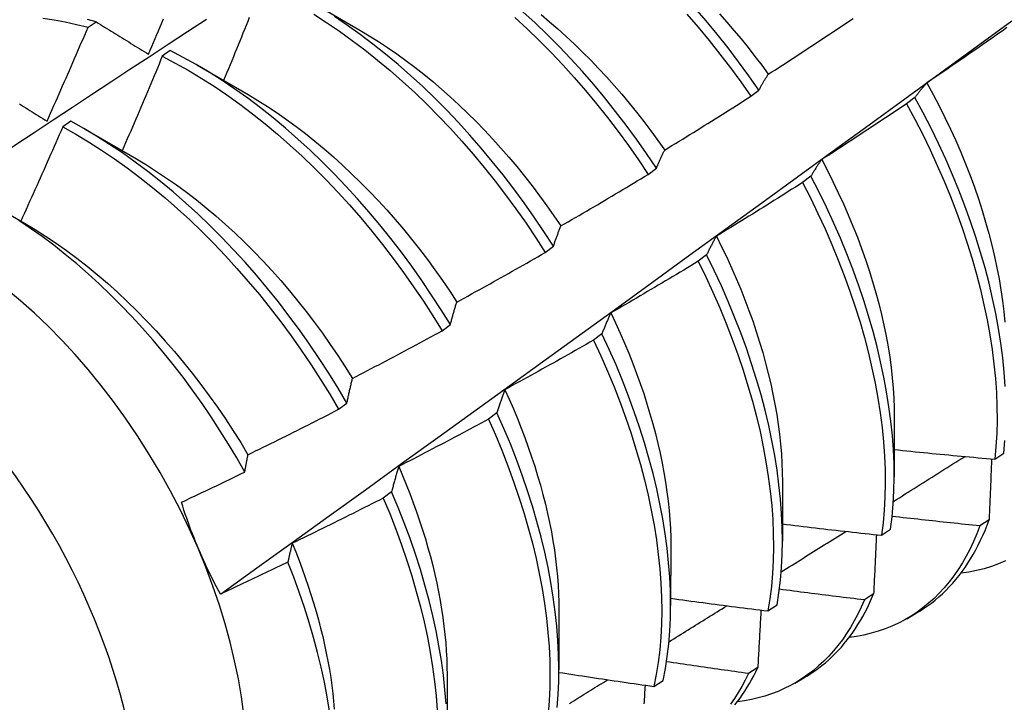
# Model space of a CAD drawing. Header units: inches. Extents: x 26 to 729, y 80 to 337.
# Tile 113 of 155: x 704.828 to 705.135, y 262.631 to 262.843. Entities that reach past the tile are written whole.
import ezdxf

# ---------------------------------------------------------------- set-up
doc = ezdxf.new("R2010")
doc.units = ezdxf.units.IN
doc.header["$MEASUREMENT"] = 0
doc.layers.add('Visible Edges(ANSI)', color=7, linetype='Continuous', lineweight=25)
doc.layers.add('Visible Tangent Edges(ANSI)', color=7, linetype='Continuous', lineweight=25)

msp = doc.modelspace()

# ---------------------------------------------------------------- linework, layer by layer
at = {"layer": 'Visible Edges(ANSI)'}
for p, q in [((704.91796, 262.84916), (704.93392, 262.83992)), ((704.84926, 262.84087), (704.85175, 262.84255)), ((704.87486, 262.83359), (704.87238, 262.83184)), ((704.88316, 262.82912), (704.89912, 262.81988)), ((705.05558, 262.81936), (705.05814, 262.8213)), ((705.1067, 262.819), (705.10412, 262.81704)), ((704.84387, 262.81158), (704.84139, 262.80982)), ((704.84836, 262.80908), (704.86432, 262.79984)), ((705.02364, 262.79506), (705.0262, 262.797)), ((705.07432, 262.79448), (705.07172, 262.79252)), ((704.82138, 262.78451), (704.82953, 262.7798)), ((704.99161, 262.77071), (704.99417, 262.77266)), ((705.04183, 262.76994), (705.03923, 262.76798)), ((704.9595, 262.74631), (704.96207, 262.74826)), ((705.00925, 262.74537), (705.00664, 262.74341)), ((704.92729, 262.72187), (704.92987, 262.72382)), ((704.97657, 262.72079), (704.97396, 262.71882)), ((705.10027, 262.71929), (705.10025, 262.70083)), ((705.13157, 262.70632), (705.13439, 262.70822)), ((705.06547, 262.69925), (705.06545, 262.68079)), ((704.94379, 262.69619), (704.94117, 262.69422)), ((705.12978, 262.68741), (705.12691, 262.68556)), ((705.09631, 262.68264), (705.09913, 262.68453)), ((705.03067, 262.67921), (705.03065, 262.66076)), ((705.09383, 262.66436), (705.09095, 262.66252)), ((705.06093, 262.65906), (705.06376, 262.66094)), ((704.99588, 262.65917), (704.99585, 262.64072)), ((705.10413, 262.65665), (705.10691, 262.65825)), ((705.05777, 262.64142), (705.05488, 262.63959)), ((704.96108, 262.63913), (704.96105, 262.62068)), ((705.06933, 262.63661), (705.07211, 262.63821)), ((705.02543, 262.63557), (705.02828, 262.63744))]:
    msp.add_line(p, q, dxfattribs=at)
at = {"layer": 'Visible Edges(ANSI)', "flags": 128}
for points in [[(705.05814, 262.8213), (705.05501, 262.82576), (705.0518, 262.83014), (705.04851, 262.83445), (705.04514, 262.83868), (705.04169, 262.84282), (705.03818, 262.84687)], [(704.79069, 262.78039), (704.79666, 262.78436), (704.80262, 262.78833), (704.80858, 262.7923), (704.81455, 262.79626), (704.82052, 262.80021), (704.82648, 262.80416), (704.83245, 262.80811), (704.83842, 262.81205), (704.84439, 262.81599), (704.85036, 262.81992), (704.85633, 262.82385), (704.8623, 262.82778), (704.86827, 262.8317), (704.87424, 262.83561), (704.88022, 262.83952), (704.88619, 262.84343)], [(704.83522, 262.84369), (704.83868, 262.84319), (704.84218, 262.84256), (704.84571, 262.84178), (704.84926, 262.84087)], [(704.86812, 262.83247), (704.86864, 262.83369), (704.86916, 262.83491), (704.86968, 262.83613), (704.8702, 262.83736), (704.87071, 262.83858), (704.87123, 262.8398), (704.87174, 262.84102), (704.87225, 262.84225), (704.87277, 262.84347)], [(704.89947, 262.84389), (704.89898, 262.84267), (704.89848, 262.84144), (704.89799, 262.84021), (704.89749, 262.83899), (704.897, 262.83776), (704.8965, 262.83654), (704.896, 262.83531), (704.89551, 262.83409), (704.89501, 262.83286), (704.89451, 262.83164), (704.89401, 262.83041), (704.89351, 262.82919), (704.893, 262.82796), (704.8925, 262.82674), (704.892, 262.82552), (704.89149, 262.82429)], [(704.91953, 262.84494), (704.92355, 262.84237), (704.92756, 262.83965), (704.93154, 262.83679), (704.93549, 262.8338), (704.93941, 262.83067), (704.9433, 262.82741), (704.94715, 262.82402), (704.95096, 262.82052), (704.95471, 262.81689), (704.95841, 262.81316), (704.96206, 262.80931), (704.96564, 262.80537), (704.96916, 262.80132), (704.97261, 262.79718), (704.97598, 262.79296), (704.97928, 262.78865), (704.98249, 262.78427), (704.98562, 262.77981), (704.98866, 262.77529), (704.99161, 262.77071)], [(704.99417, 262.77266), (704.99122, 262.77723), (704.98817, 262.78175), (704.98504, 262.7862), (704.98182, 262.79058), (704.97851, 262.79488), (704.97513, 262.7991), (704.97168, 262.80323), (704.96816, 262.80727), (704.96457, 262.81121), (704.96092, 262.81504), (704.95721, 262.81877), (704.95346, 262.82239), (704.94965, 262.82588), (704.9458, 262.82926), (704.9419, 262.83251), (704.93798, 262.83563), (704.93402, 262.83861), (704.93004, 262.84146), (704.92603, 262.84417)], [(704.98218, 262.84386), (704.98598, 262.84034), (704.98973, 262.83671), (704.99343, 262.83297), (704.99707, 262.82912), (705.00065, 262.82517), (705.00416, 262.82112), (705.00761, 262.81697), (705.01098, 262.81274), (705.01427, 262.80843), (705.01748, 262.80404), (705.0206, 262.79958), (705.02364, 262.79506)], [(705.0262, 262.797), (705.02315, 262.80152), (705.02002, 262.80598), (705.01681, 262.81036), (705.01351, 262.81467), (705.01014, 262.81889), (705.00669, 262.82303), (705.00317, 262.82707), (704.99958, 262.83102), (704.99594, 262.83486), (704.99223, 262.83859), (704.98848, 262.84221), (704.98467, 262.84572)], [(704.99032, 262.84482), (704.99295, 262.84261), (704.99556, 262.84034), (704.99815, 262.838), (705.00071, 262.8356), (705.00325, 262.83314), (705.00575, 262.83062), (705.00823, 262.82805), (705.01067, 262.82542), (705.01307, 262.82273), (705.01544, 262.82), (705.01777, 262.81721), (705.02006, 262.81438), (705.02231, 262.8115), (705.02452, 262.80858), (705.02668, 262.80562), (705.0288, 262.80263)], [(705.03566, 262.84497), (705.03917, 262.84091), (705.04261, 262.83676), (705.04597, 262.83253), (705.04926, 262.82821), (705.05246, 262.82382), (705.05558, 262.81936)], [(705.04582, 262.84502), (705.04811, 262.84246), (705.05036, 262.83986), (705.05257, 262.83722), (705.05475, 262.83453), (705.0569, 262.8318), (705.059, 262.82904), (705.06106, 262.82624)], [(705.06106, 262.82624), (705.06217, 262.82695), (705.06328, 262.82766), (705.06438, 262.82838), (705.06549, 262.82909), (705.06659, 262.82981), (705.0677, 262.83052), (705.0688, 262.83124), (705.0699, 262.83196), (705.071, 262.83268), (705.0721, 262.8334), (705.0732, 262.83412), (705.0743, 262.83484), (705.0754, 262.83557), (705.0765, 262.83629), (705.0776, 262.83702), (705.0787, 262.83775), (705.07979, 262.83847), (705.08089, 262.8392), (705.08198, 262.83993), (705.08308, 262.84066), (705.08417, 262.84139), (705.08527, 262.84213), (705.08636, 262.84286), (705.08745, 262.8436)], [(704.83651, 262.81164), (704.83705, 262.81286), (704.83759, 262.81407), (704.83813, 262.81529), (704.83867, 262.8165), (704.83921, 262.81772), (704.83975, 262.81893), (704.84028, 262.82015), (704.84082, 262.82136), (704.84135, 262.82258), (704.84188, 262.8238), (704.84242, 262.82502), (704.84295, 262.82623), (704.84348, 262.82745), (704.84401, 262.82867), (704.84454, 262.82989), (704.84507, 262.83111), (704.84559, 262.83233), (704.84612, 262.83355), (704.84665, 262.83477), (704.84717, 262.83599), (704.8477, 262.83721), (704.84822, 262.83843), (704.84874, 262.83965), (704.84926, 262.84087)], [(704.85175, 262.84255), (704.84911, 262.84324)], [(704.85175, 262.84255), (704.85242, 262.84214), (704.8531, 262.84172), (704.85377, 262.84131), (704.85444, 262.84089), (704.85512, 262.84048), (704.8558, 262.84006), (704.85648, 262.83964), (704.85715, 262.83922), (704.85783, 262.83881), (704.85851, 262.83839), (704.85919, 262.83797), (704.85988, 262.83755), (704.86056, 262.83713), (704.86124, 262.83671), (704.86193, 262.83628), (704.86261, 262.83586), (704.8633, 262.83544), (704.86398, 262.83502), (704.86467, 262.83459), (704.86536, 262.83417), (704.86605, 262.83375), (704.86674, 262.83332), (704.86743, 262.83289), (704.86812, 262.83247)], [(704.89048, 262.66433), (704.90178, 262.67246), (704.91308, 262.68059), (704.92436, 262.68871), (704.93564, 262.69684), (704.9469, 262.70497), (704.95815, 262.71309), (704.9694, 262.72122), (704.98063, 262.72934), (704.99185, 262.73746), (705.00307, 262.74558), (705.01427, 262.7537), (705.02546, 262.76182), (705.03665, 262.76994), (705.04782, 262.77805), (705.05899, 262.78616), (705.07014, 262.79427), (705.08129, 262.80238), (705.09242, 262.81048), (705.10355, 262.81858), (705.11467, 262.82668), (705.12578, 262.83477), (705.13688, 262.84286)], [(705.13534, 262.84076), (705.13427, 262.84), (705.13319, 262.83924), (705.13211, 262.83848), (705.13103, 262.83772), (705.12995, 262.83697), (705.12887, 262.83621), (705.12779, 262.83545), (705.12671, 262.8347), (705.12562, 262.83395), (705.12454, 262.83319), (705.12346, 262.83244), (705.12237, 262.83169), (705.12129, 262.83094), (705.1202, 262.8302), (705.11911, 262.82945), (705.11803, 262.8287), (705.11694, 262.82796), (705.11585, 262.82721), (705.11476, 262.82647), (705.11367, 262.82573), (705.11258, 262.82499), (705.11149, 262.82425), (705.1104, 262.82351)], [(704.93392, 262.83992), (704.9368, 262.83822), (704.93966, 262.83643), (704.94252, 262.83456), (704.94536, 262.8326), (704.94819, 262.83056), (704.95101, 262.82844), (704.9538, 262.82624), (704.95657, 262.82397), (704.95933, 262.82162), (704.96205, 262.81919), (704.96475, 262.8167), (704.96742, 262.81413), (704.97006, 262.8115), (704.97267, 262.80881), (704.97524, 262.80606), (704.97777, 262.80325), (704.98027, 262.80038), (704.98272, 262.79746), (704.98513, 262.79449), (704.9875, 262.79147), (704.98981, 262.78841), (704.99208, 262.7853), (704.9943, 262.78215), (704.99647, 262.77897)], [(704.87238, 262.83184), (704.87187, 262.83061), (704.87136, 262.82938), (704.87085, 262.82815), (704.87033, 262.82692), (704.86982, 262.82569), (704.8693, 262.82446), (704.86879, 262.82324), (704.86827, 262.82201), (704.86775, 262.82078), (704.86724, 262.81955), (704.86672, 262.81833), (704.8662, 262.8171), (704.86568, 262.81587), (704.86516, 262.81465), (704.86463, 262.81342), (704.86411, 262.8122), (704.86359, 262.81097), (704.86306, 262.80975), (704.86254, 262.80852), (704.86201, 262.8073), (704.86148, 262.80607), (704.86096, 262.80485), (704.86043, 262.80362), (704.8599, 262.8024)], [(704.87238, 262.83184), (704.87642, 262.82973), (704.88046, 262.82746), (704.8845, 262.82505), (704.88852, 262.82248), (704.89252, 262.81978), (704.8965, 262.81693), (704.90046, 262.81394), (704.90438, 262.81082), (704.90828, 262.80756), (704.91213, 262.80419), (704.91593, 262.80069), (704.91969, 262.79707), (704.9234, 262.79334), (704.92705, 262.7895), (704.93063, 262.78556), (704.93415, 262.78152), (704.93761, 262.77739), (704.94098, 262.77317), (704.94428, 262.76887), (704.9475, 262.76449), (704.95064, 262.76004), (704.95368, 262.75552), (704.95664, 262.75094), (704.9595, 262.74631)], [(704.96207, 262.74826), (704.9592, 262.75289), (704.95624, 262.75747), (704.95319, 262.76198), (704.95005, 262.76642), (704.94682, 262.7708), (704.94352, 262.7751), (704.94013, 262.77931), (704.93668, 262.78343), (704.93315, 262.78747), (704.92956, 262.7914), (704.9259, 262.79523), (704.92219, 262.79895), (704.91843, 262.80256), (704.91462, 262.80605), (704.91077, 262.80942), (704.90687, 262.81266), (704.90295, 262.81577), (704.89899, 262.81875), (704.895, 262.82159), (704.891, 262.82429), (704.88698, 262.82684), (704.88294, 262.82924), (704.8789, 262.83149), (704.87486, 262.83359)], [(705.05814, 262.8213), (705.05825, 262.82152), (705.05837, 262.82173), (705.05849, 262.82195), (705.0586, 262.82216), (705.05872, 262.82238), (705.05884, 262.82259), (705.05896, 262.8228), (705.05908, 262.82301), (705.0592, 262.82322), (705.05932, 262.82343), (705.05944, 262.82364), (705.05957, 262.82385), (705.05969, 262.82405), (705.05981, 262.82426), (705.05993, 262.82446), (705.06006, 262.82466), (705.06018, 262.82486), (705.06031, 262.82506), (705.06043, 262.82526), (705.06056, 262.82546), (705.06068, 262.82565), (705.06081, 262.82585), (705.06094, 262.82604), (705.06106, 262.82624)], [(705.1104, 262.82351), (705.11024, 262.82333), (705.11008, 262.82316), (705.10992, 262.82298), (705.10976, 262.8228), (705.1096, 262.82262), (705.10944, 262.82244), (705.10929, 262.82226), (705.10913, 262.82207), (705.10897, 262.82189), (705.10882, 262.8217), (705.10866, 262.82152), (705.10851, 262.82133), (705.10836, 262.82114), (705.1082, 262.82095), (705.10805, 262.82076), (705.1079, 262.82057), (705.10775, 262.82038), (705.1076, 262.82018), (705.10745, 262.81999), (705.1073, 262.81979), (705.10715, 262.8196), (705.107, 262.8194), (705.10685, 262.8192), (705.1067, 262.819)], [(705.1104, 262.82351), (705.11235, 262.81995), (705.11422, 262.81637), (705.11602, 262.81278), (705.11775, 262.80917), (705.1194, 262.80555), (705.12097, 262.80192), (705.12246, 262.79829), (705.12387, 262.79465), (705.1252, 262.79102), (705.12645, 262.7874), (705.12762, 262.78379), (705.12871, 262.78019), (705.12971, 262.77661), (705.13063, 262.77304), (705.13147, 262.76951), (705.13222, 262.76599), (705.13288, 262.76252), (705.13346, 262.75907), (705.13395, 262.75566), (705.13435, 262.7523), (705.13466, 262.74898)], [(704.89912, 262.81988), (704.90212, 262.81809), (704.90512, 262.8162), (704.90811, 262.81422), (704.91108, 262.81215), (704.91404, 262.80998), (704.91698, 262.80773), (704.9199, 262.80539), (704.9228, 262.80298), (704.92567, 262.80048), (704.92851, 262.79791), (704.93133, 262.79526), (704.93411, 262.79254), (704.93686, 262.78975), (704.93957, 262.7869), (704.94224, 262.78398), (704.94487, 262.781), (704.94745, 262.77796), (704.94998, 262.77486), (704.95247, 262.77172), (704.9549, 262.76852), (704.95728, 262.76527), (704.9596, 262.76197), (704.96187, 262.75864), (704.96407, 262.75526)], [(705.0288, 262.80263), (705.02992, 262.80331), (705.03105, 262.804), (705.03217, 262.80469), (705.03329, 262.80537), (705.03441, 262.80606), (705.03553, 262.80675), (705.03665, 262.80745), (705.03777, 262.80814), (705.03889, 262.80883), (705.04, 262.80953), (705.04112, 262.81022), (705.04224, 262.81092), (705.04335, 262.81162), (705.04447, 262.81231), (705.04558, 262.81301), (705.0467, 262.81371), (705.04781, 262.81442), (705.04892, 262.81512), (705.05003, 262.81582), (705.05114, 262.81653), (705.05226, 262.81723), (705.05336, 262.81794), (705.05447, 262.81865), (705.05558, 262.81936)], [(705.13481, 262.72902), (705.13449, 262.73343), (705.13404, 262.7379), (705.13346, 262.74244), (705.13274, 262.74704), (705.13188, 262.75169), (705.1309, 262.75639), (705.12978, 262.76113), (705.12853, 262.7659), (705.12716, 262.77071), (705.12565, 262.77553), (705.12402, 262.78038), (705.12227, 262.78523), (705.1204, 262.79009), (705.1184, 262.79495), (705.11629, 262.7998), (705.11406, 262.80463), (705.11172, 262.80945), (705.10926, 262.81424), (705.1067, 262.819)], [(704.82788, 262.81698), (704.82854, 262.81657), (704.8292, 262.81617), (704.82986, 262.81576), (704.83052, 262.81535), (704.83118, 262.81494), (704.83185, 262.81453), (704.83251, 262.81412), (704.83317, 262.81371), (704.83384, 262.81329), (704.83451, 262.81288), (704.83517, 262.81247), (704.83584, 262.81206), (704.83651, 262.81164)], [(705.10412, 262.81704), (705.10302, 262.8163), (705.10193, 262.81557), (705.10083, 262.81483), (705.09974, 262.8141), (705.09864, 262.81337), (705.09754, 262.81264), (705.09644, 262.81191), (705.09535, 262.81118), (705.09425, 262.81045), (705.09315, 262.80973), (705.09205, 262.809), (705.09094, 262.80827), (705.08984, 262.80755), (705.08874, 262.80683), (705.08764, 262.80611), (705.08653, 262.80539), (705.08543, 262.80467), (705.08432, 262.80395), (705.08322, 262.80323), (705.08211, 262.80251), (705.08101, 262.8018), (705.0799, 262.80108), (705.07879, 262.80037), (705.07768, 262.79966)], [(705.10412, 262.81704), (705.10667, 262.81228), (705.10911, 262.80748), (705.11145, 262.80267), (705.11367, 262.79783), (705.11577, 262.79298), (705.11776, 262.78812), (705.11962, 262.78326), (705.12137, 262.77841), (705.12299, 262.77357), (705.12448, 262.76874), (705.12585, 262.76394), (705.12708, 262.75917), (705.12819, 262.75443), (705.12917, 262.74974), (705.13001, 262.74509), (705.13072, 262.7405), (705.1313, 262.73596), (705.13174, 262.73149), (705.13205, 262.72709), (705.13222, 262.72276), (705.13226, 262.71852), (705.13216, 262.71436), (705.13193, 262.71029), (705.13157, 262.70632)], [(704.84139, 262.80982), (704.84085, 262.80859), (704.84032, 262.80737), (704.83978, 262.80614), (704.83924, 262.80492), (704.83871, 262.80369), (704.83817, 262.80247), (704.83763, 262.80125), (704.83709, 262.80002), (704.83655, 262.7988), (704.83601, 262.79758), (704.83546, 262.79635), (704.83492, 262.79513), (704.83438, 262.79391), (704.83383, 262.79269), (704.83329, 262.79147), (704.83274, 262.79025), (704.83219, 262.78902), (704.83164, 262.7878), (704.83109, 262.78658), (704.83055, 262.78536), (704.82999, 262.78414), (704.82944, 262.78293), (704.82889, 262.78171), (704.82834, 262.78049)], [(704.84139, 262.80982), (704.84543, 262.80756), (704.84946, 262.80516), (704.85348, 262.8026), (704.85748, 262.7999), (704.86147, 262.79706), (704.86543, 262.79408), (704.86935, 262.79097), (704.87325, 262.78772), (704.8771, 262.78435), (704.88091, 262.78086), (704.88467, 262.77725), (704.88838, 262.77353), (704.89203, 262.7697), (704.89562, 262.76576), (704.89915, 262.76173), (704.9026, 262.7576), (704.90599, 262.75339), (704.90929, 262.74909), (704.91252, 262.74471), (704.91566, 262.74026), (704.91871, 262.73575), (704.92167, 262.73118), (704.92453, 262.72655), (704.92729, 262.72187)], [(704.92987, 262.72382), (704.9271, 262.7285), (704.92423, 262.73313), (704.92126, 262.7377), (704.91821, 262.7422), (704.91506, 262.74665), (704.91183, 262.75102), (704.90852, 262.75531), (704.90513, 262.75952), (704.90167, 262.76364), (704.89814, 262.76766), (704.89454, 262.77159), (704.89089, 262.77541), (704.88717, 262.77913), (704.88341, 262.78273), (704.8796, 262.78621), (704.87574, 262.78957), (704.87184, 262.79281), (704.86791, 262.79591), (704.86395, 262.79888), (704.85997, 262.80171), (704.85596, 262.8044), (704.85194, 262.80695), (704.84791, 262.80934), (704.84387, 262.81158)], [(705.0262, 262.797), (705.0263, 262.79725), (705.0264, 262.7975), (705.02651, 262.79774), (705.02661, 262.79799), (705.02672, 262.79823), (705.02682, 262.79847), (705.02693, 262.79871), (705.02704, 262.79895), (705.02714, 262.79919), (705.02725, 262.79943), (705.02736, 262.79966), (705.02747, 262.7999), (705.02758, 262.80013), (705.02768, 262.80036), (705.02779, 262.80059), (705.0279, 262.80082), (705.02801, 262.80105), (705.02813, 262.80128), (705.02824, 262.80151), (705.02835, 262.80173), (705.02846, 262.80196), (705.02857, 262.80218), (705.02869, 262.80241), (705.0288, 262.80263)], [(704.86432, 262.79984), (704.86747, 262.79797), (704.8706, 262.79599), (704.87373, 262.79391), (704.87684, 262.79174), (704.87993, 262.78946), (704.883, 262.7871), (704.88605, 262.78464), (704.88907, 262.78209), (704.89207, 262.77946), (704.89503, 262.77674), (704.89795, 262.77395), (704.90084, 262.77107), (704.90369, 262.76811), (704.90649, 262.76509), (704.90924, 262.76199), (704.91195, 262.75882), (704.91461, 262.75559), (704.91721, 262.7523), (704.91976, 262.74896), (704.92225, 262.74556), (704.92468, 262.74211), (704.92705, 262.73862), (704.92936, 262.73509), (704.9316, 262.73152)], [(705.07768, 262.79966), (705.07753, 262.79945), (705.07739, 262.79925), (705.07724, 262.79904), (705.0771, 262.79884), (705.07695, 262.79863), (705.07681, 262.79842), (705.07667, 262.79821), (705.07652, 262.798), (705.07638, 262.79779), (705.07624, 262.79758), (705.0761, 262.79736), (705.07596, 262.79715), (705.07582, 262.79693), (705.07568, 262.79671), (705.07554, 262.7965), (705.0754, 262.79628), (705.07527, 262.79606), (705.07513, 262.79583), (705.07499, 262.79561), (705.07486, 262.79539), (705.07472, 262.79516), (705.07458, 262.79494), (705.07445, 262.79471), (705.07432, 262.79448)], [(705.07768, 262.79966), (705.07947, 262.79624), (705.08119, 262.7928), (705.08285, 262.78935), (705.08443, 262.78588), (705.08595, 262.78242), (705.08739, 262.77894), (705.08877, 262.77547), (705.09007, 262.772), (705.0913, 262.76853), (705.09245, 262.76508), (705.09353, 262.76163), (705.09453, 262.7582), (705.09545, 262.75479), (705.0963, 262.7514), (705.09706, 262.74803), (705.09774, 262.74469), (705.09835, 262.74138), (705.09887, 262.7381), (705.0993, 262.73486), (705.09966, 262.73166), (705.09994, 262.7285), (705.10013, 262.72538), (705.10024, 262.72231), (705.10028, 262.71929)], [(704.99647, 262.77897), (704.99761, 262.77963), (704.99875, 262.78029), (704.99989, 262.78095), (705.00102, 262.78161), (705.00216, 262.78227), (705.0033, 262.78293), (705.00443, 262.7836), (705.00557, 262.78427), (705.0067, 262.78493), (705.00783, 262.7856), (705.00897, 262.78627), (705.0101, 262.78694), (705.01123, 262.78761), (705.01236, 262.78828), (705.01349, 262.78895), (705.01462, 262.78963), (705.01575, 262.7903), (705.01688, 262.79098), (705.01801, 262.79166), (705.01913, 262.79234), (705.02026, 262.79301), (705.02139, 262.79369), (705.02251, 262.79438), (705.02364, 262.79506)], [(705.09913, 262.68453), (705.09961, 262.68842), (705.09996, 262.6924), (705.10017, 262.69648), (705.10025, 262.70065), (705.10019, 262.7049), (705.1, 262.70924), (705.09967, 262.71365), (705.09921, 262.71813), (705.09862, 262.72267), (705.09789, 262.72728), (705.09703, 262.73193), (705.09603, 262.73663), (705.09491, 262.74137), (705.09366, 262.74615), (705.09227, 262.75095), (705.09076, 262.75578), (705.08912, 262.76062), (705.08736, 262.76548), (705.08548, 262.77034), (705.08348, 262.77519), (705.08136, 262.78004), (705.07912, 262.78488), (705.07678, 262.78969), (705.07432, 262.79448)], [(705.07172, 262.79252), (705.07061, 262.79181), (705.0695, 262.7911), (705.06839, 262.7904), (705.06727, 262.78969), (705.06616, 262.78899), (705.06505, 262.78828), (705.06393, 262.78758), (705.06282, 262.78688), (705.0617, 262.78617), (705.06058, 262.78547), (705.05946, 262.78478), (705.05835, 262.78408), (705.05723, 262.78338), (705.05611, 262.78269), (705.05499, 262.78199), (705.05387, 262.7813), (705.05275, 262.7806), (705.05163, 262.77991), (705.0505, 262.77922), (705.04938, 262.77853), (705.04826, 262.77784), (705.04713, 262.77716), (705.04601, 262.77647), (705.04488, 262.77578)], [(705.07172, 262.79252), (705.07417, 262.78773), (705.07651, 262.78291), (705.07874, 262.77808), (705.08085, 262.77323), (705.08284, 262.76837), (705.08472, 262.76351), (705.08647, 262.75866), (705.0881, 262.75381), (705.0896, 262.74899), (705.09097, 262.74419), (705.09222, 262.73941), (705.09333, 262.73467), (705.09431, 262.72998), (705.09517, 262.72533), (705.09588, 262.72073), (705.09647, 262.71619), (705.09692, 262.71171), (705.09723, 262.70731), (705.09742, 262.70298), (705.09746, 262.69873), (705.09737, 262.69456), (705.09715, 262.69049), (705.0968, 262.68652), (705.09631, 262.68264)], [(704.89808, 262.70234), (704.89558, 262.70671), (704.893, 262.71104), (704.89034, 262.71532), (704.88758, 262.71954), (704.88475, 262.72371), (704.88183, 262.72782), (704.87884, 262.73186), (704.87578, 262.73582), (704.87266, 262.73969), (704.86947, 262.74347), (704.86623, 262.74716), (704.86294, 262.75076), (704.85959, 262.75425), (704.85619, 262.75765), (704.85275, 262.76094), (704.84926, 262.76412), (704.84573, 262.76718), (704.84217, 262.77013), (704.83858, 262.77296), (704.83497, 262.77565), (704.83135, 262.77821), (704.82771, 262.78064)], [(704.82953, 262.7798), (704.8328, 262.77785), (704.83607, 262.77578), (704.83933, 262.77361), (704.84257, 262.77132), (704.84579, 262.76893), (704.84898, 262.76644), (704.85215, 262.76384), (704.85529, 262.76115), (704.8584, 262.75836), (704.86147, 262.75548), (704.8645, 262.75251), (704.86749, 262.74946), (704.87044, 262.74633), (704.87333, 262.74312), (704.87618, 262.73985), (704.87898, 262.7365), (704.88171, 262.73309), (704.88439, 262.72962), (704.88701, 262.72609), (704.88956, 262.72251), (704.89204, 262.71888), (704.89445, 262.71521), (704.89679, 262.71149), (704.89905, 262.70773)], [(704.99417, 262.77266), (704.99426, 262.77293), (704.99436, 262.77321), (704.99445, 262.77348), (704.99454, 262.77375), (704.99463, 262.77403), (704.99472, 262.7743), (704.99482, 262.77456), (704.99491, 262.77483), (704.99501, 262.7751), (704.9951, 262.77537), (704.9952, 262.77563), (704.99529, 262.77589), (704.99539, 262.77616), (704.99548, 262.77642), (704.99558, 262.77668), (704.99568, 262.77694), (704.99578, 262.77719), (704.99587, 262.77745), (704.99597, 262.77771), (704.99607, 262.77796), (704.99617, 262.77821), (704.99627, 262.77847), (704.99637, 262.77872), (704.99647, 262.77897)], [(705.04488, 262.77578), (705.04475, 262.77555), (705.04462, 262.77532), (705.04448, 262.77509), (705.04435, 262.77485), (705.04422, 262.77462), (705.04409, 262.77438), (705.04396, 262.77414), (705.04383, 262.7739), (705.0437, 262.77366), (705.04358, 262.77342), (705.04345, 262.77318), (705.04332, 262.77294), (705.04319, 262.77269), (705.04307, 262.77245), (705.04294, 262.7722), (705.04282, 262.77196), (705.04269, 262.77171), (705.04257, 262.77146), (705.04244, 262.77121), (705.04232, 262.77096), (705.0422, 262.7707), (705.04208, 262.77045), (705.04195, 262.7702), (705.04183, 262.76994)], [(705.04488, 262.77578), (705.04652, 262.77251), (705.0481, 262.76921), (705.04961, 262.76592), (705.05106, 262.76261), (705.05245, 262.7593), (705.05376, 262.75599), (705.05502, 262.75269), (705.0562, 262.74939), (705.05731, 262.74609), (705.05835, 262.74281), (705.05933, 262.73953), (705.06023, 262.73627), (705.06106, 262.73303), (705.06182, 262.72981), (705.06251, 262.72661), (705.06312, 262.72344), (705.06367, 262.72029), (705.06414, 262.71718), (705.06454, 262.71409), (705.06487, 262.71104), (705.06513, 262.70803), (705.06531, 262.70506), (705.06542, 262.70214), (705.06546, 262.69925)], [(704.96407, 262.75526), (704.96522, 262.75589), (704.96638, 262.75653), (704.96753, 262.75716), (704.96868, 262.7578), (704.96984, 262.75843), (704.97099, 262.75907), (704.97214, 262.75971), (704.97329, 262.76034), (704.97444, 262.76098), (704.97559, 262.76163), (704.97673, 262.76227), (704.97788, 262.76291), (704.97903, 262.76355), (704.98018, 262.7642), (704.98132, 262.76485), (704.98247, 262.76549), (704.98361, 262.76614), (704.98476, 262.76679), (704.9859, 262.76744), (704.98704, 262.76809), (704.98818, 262.76874), (704.98933, 262.7694), (704.99047, 262.77005), (704.99161, 262.77071)], [(705.06376, 262.66094), (705.06437, 262.66472), (705.06484, 262.66861), (705.06518, 262.6726), (705.06538, 262.67668), (705.06545, 262.68086), (705.06538, 262.68512), (705.06518, 262.68946), (705.06485, 262.69388), (705.06438, 262.69836), (705.06378, 262.70291), (705.06304, 262.70751), (705.06217, 262.71217), (705.06117, 262.71687), (705.06004, 262.72162), (705.05878, 262.72639), (705.05739, 262.7312), (705.05587, 262.73603), (705.05423, 262.74087), (705.05246, 262.74573), (705.05057, 262.75059), (705.04856, 262.75544), (705.04643, 262.76029), (705.04419, 262.76513), (705.04183, 262.76994)], [(705.03923, 262.76798), (705.0381, 262.76729), (705.03698, 262.76661), (705.03585, 262.76593), (705.03472, 262.76525), (705.03359, 262.76457), (705.03246, 262.7639), (705.03132, 262.76322), (705.03019, 262.76255), (705.02906, 262.76187), (705.02793, 262.7612), (705.02679, 262.76053), (705.02566, 262.75986), (705.02452, 262.75919), (705.02339, 262.75852), (705.02225, 262.75785), (705.02112, 262.75718), (705.01998, 262.75652), (705.01884, 262.75585), (705.0177, 262.75519), (705.01656, 262.75453), (705.01542, 262.75387), (705.01428, 262.75321), (705.01314, 262.75255), (705.012, 262.75189)], [(705.03923, 262.76798), (705.04158, 262.76316), (705.04381, 262.75832), (705.04593, 262.75347), (705.04793, 262.74862), (705.04981, 262.74376), (705.05157, 262.73891), (705.0532, 262.73406), (705.05471, 262.72923), (705.05609, 262.72443), (705.05735, 262.71966), (705.05847, 262.71491), (705.05946, 262.71021), (705.06032, 262.70556), (705.06105, 262.70096), (705.06164, 262.69642), (705.0621, 262.69194), (705.06242, 262.68753), (705.06261, 262.68319), (705.06266, 262.67894), (705.06258, 262.67477), (705.06237, 262.67069), (705.06202, 262.66671), (705.06154, 262.66283), (705.06093, 262.65906)], [(704.96207, 262.74826), (704.96215, 262.74857), (704.96223, 262.74887), (704.96231, 262.74917), (704.96239, 262.74947), (704.96247, 262.74977), (704.96255, 262.75007), (704.96263, 262.75037), (704.96271, 262.75067), (704.96279, 262.75096), (704.96287, 262.75126), (704.96296, 262.75155), (704.96304, 262.75184), (704.96312, 262.75213), (704.96321, 262.75242), (704.96329, 262.75271), (704.96338, 262.753), (704.96346, 262.75329), (704.96355, 262.75357), (704.96363, 262.75386), (704.96372, 262.75414), (704.96381, 262.75442), (704.96389, 262.7547), (704.96398, 262.75498), (704.96407, 262.75526)], [(705.012, 262.75189), (705.01188, 262.75163), (705.01176, 262.75137), (705.01164, 262.75111), (705.01152, 262.75085), (705.0114, 262.75058), (705.01129, 262.75032), (705.01117, 262.75005), (705.01105, 262.74979), (705.01094, 262.74952), (705.01082, 262.74925), (705.01071, 262.74898), (705.01059, 262.74871), (705.01048, 262.74844), (705.01036, 262.74816), (705.01025, 262.74789), (705.01014, 262.74761), (705.01002, 262.74734), (705.00991, 262.74706), (705.0098, 262.74678), (705.00969, 262.7465), (705.00958, 262.74622), (705.00947, 262.74594), (705.00936, 262.74566), (705.00925, 262.74537)], [(705.012, 262.75189), (705.01349, 262.74876), (705.01492, 262.74562), (705.01629, 262.74248), (705.0176, 262.73933), (705.01885, 262.73619), (705.02004, 262.73304), (705.02118, 262.7299), (705.02225, 262.72676), (705.02326, 262.72363), (705.02421, 262.72051), (705.02509, 262.7174), (705.02591, 262.71431), (705.02667, 262.71124), (705.02737, 262.70818), (705.028, 262.70515), (705.02856, 262.70214), (705.02906, 262.69916), (705.0295, 262.6962), (705.02986, 262.69328), (705.03016, 262.69039), (705.0304, 262.68753), (705.03056, 262.68471), (705.03066, 262.68193), (705.03069, 262.6792)], [(704.9316, 262.73152), (704.93277, 262.73212), (704.93393, 262.73273), (704.9351, 262.73333), (704.93627, 262.73394), (704.93744, 262.73455), (704.9386, 262.73516), (704.93977, 262.73577), (704.94093, 262.73638), (704.9421, 262.73699), (704.94326, 262.73761), (704.94442, 262.73822), (704.94559, 262.73884), (704.94675, 262.73945), (704.94791, 262.74007), (704.94907, 262.74069), (704.95023, 262.74131), (704.95139, 262.74193), (704.95255, 262.74255), (704.95371, 262.74318), (704.95487, 262.7438), (704.95603, 262.74443), (704.95718, 262.74505), (704.95834, 262.74568), (704.9595, 262.74631)], [(705.02828, 262.63744), (705.029, 262.64112), (705.0296, 262.64491), (705.03006, 262.6488), (705.03039, 262.6528), (705.03059, 262.65689), (705.03065, 262.66107), (705.03058, 262.66534), (705.03037, 262.66968), (705.03003, 262.6741), (705.02955, 262.67859), (705.02894, 262.68314), (705.0282, 262.68775), (705.02732, 262.69241), (705.02631, 262.69711), (705.02517, 262.70186), (705.0239, 262.70664), (705.0225, 262.71145), (705.02098, 262.71628), (705.01933, 262.72112), (705.01755, 262.72598), (705.01565, 262.73084), (705.01364, 262.73569), (705.0115, 262.74054), (705.00925, 262.74537)], [(705.00664, 262.74341), (705.0055, 262.74275), (705.00436, 262.7421), (705.00321, 262.74145), (705.00206, 262.74079), (705.00092, 262.74014), (704.99977, 262.73949), (704.99863, 262.73884), (704.99748, 262.7382), (704.99633, 262.73755), (704.99518, 262.73691), (704.99403, 262.73626), (704.99288, 262.73562), (704.99173, 262.73498), (704.99058, 262.73433), (704.98943, 262.73369), (704.98827, 262.73305), (704.98712, 262.73242), (704.98597, 262.73178), (704.98481, 262.73114), (704.98366, 262.73051), (704.9825, 262.72988), (704.98135, 262.72924), (704.98019, 262.72861), (704.97903, 262.72798)], [(705.00664, 262.74341), (705.00888, 262.73857), (705.01101, 262.73372), (705.01302, 262.72887), (705.0149, 262.72401), (705.01667, 262.71915), (705.01831, 262.71431), (705.01983, 262.70948), (705.02122, 262.70468), (705.02248, 262.6999), (705.02361, 262.69516), (705.02461, 262.69045), (705.02547, 262.6858), (705.02621, 262.68119), (705.02681, 262.67665), (705.02727, 262.67216), (705.02761, 262.66775), (705.0278, 262.66341), (705.02787, 262.65915), (705.02779, 262.65498), (705.02759, 262.65089), (705.02725, 262.64691), (705.02678, 262.64302), (705.02617, 262.63924), (705.02543, 262.63557)], [(704.92987, 262.72382), (704.92994, 262.72416), (704.93001, 262.72449), (704.93008, 262.72482), (704.93015, 262.72515), (704.93022, 262.72548), (704.93028, 262.72581), (704.93035, 262.72613), (704.93042, 262.72646), (704.9305, 262.72678), (704.93057, 262.72711), (704.93064, 262.72743), (704.93071, 262.72775), (704.93078, 262.72807), (704.93085, 262.72839), (704.93093, 262.72871), (704.931, 262.72902), (704.93107, 262.72934), (704.93115, 262.72965), (704.93122, 262.72997), (704.9313, 262.73028), (704.93137, 262.73059), (704.93145, 262.7309), (704.93152, 262.73121), (704.9316, 262.73152)], [(704.97903, 262.72798), (704.97893, 262.72769), (704.97882, 262.72741), (704.97871, 262.72712), (704.9786, 262.72683), (704.9785, 262.72653), (704.97839, 262.72624), (704.97829, 262.72595), (704.97818, 262.72565), (704.97808, 262.72536), (704.97797, 262.72506), (704.97787, 262.72476), (704.97777, 262.72446), (704.97767, 262.72416), (704.97756, 262.72386), (704.97746, 262.72356), (704.97736, 262.72325), (704.97726, 262.72295), (704.97716, 262.72264), (704.97706, 262.72234), (704.97696, 262.72203), (704.97687, 262.72172), (704.97677, 262.72141), (704.97667, 262.7211), (704.97657, 262.72079)], [(704.97903, 262.72798), (704.98038, 262.725), (704.98168, 262.72202), (704.98292, 262.71903), (704.98411, 262.71605), (704.98525, 262.71306), (704.98633, 262.71008), (704.98736, 262.7071), (704.98833, 262.70413), (704.98924, 262.70117), (704.9901, 262.69822), (704.9909, 262.69529), (704.99164, 262.69237), (704.99232, 262.68946), (704.99294, 262.68658), (704.99351, 262.68372), (704.99401, 262.68088), (704.99445, 262.67806), (704.99483, 262.67527), (704.99515, 262.67251), (704.99542, 262.66978), (704.99562, 262.66708), (704.99576, 262.66441), (704.99585, 262.66178), (704.99587, 262.65918)], [(704.89905, 262.70773), (704.90023, 262.70831), (704.90142, 262.70889), (704.9026, 262.70947), (704.90378, 262.71005), (704.90496, 262.71063), (704.90614, 262.71121), (704.90732, 262.71179), (704.9085, 262.71238), (704.90968, 262.71296), (704.91086, 262.71355), (704.91204, 262.71414), (704.91321, 262.71472), (704.91439, 262.71531), (704.91556, 262.7159), (704.91674, 262.7165), (704.91792, 262.71709), (704.91909, 262.71768), (704.92026, 262.71828), (704.92144, 262.71887), (704.92261, 262.71947), (704.92378, 262.72007), (704.92495, 262.72067), (704.92612, 262.72127), (704.92729, 262.72187)], [(704.99529, 262.629), (704.99561, 262.633), (704.9958, 262.6371), (704.99585, 262.64128), (704.99577, 262.64555), (704.99556, 262.6499), (704.99521, 262.65433), (704.99472, 262.65882), (704.9941, 262.66337), (704.99335, 262.66798), (704.99247, 262.67265), (704.99145, 262.67736), (704.9903, 262.6821), (704.98902, 262.68688), (704.98762, 262.69169), (704.98608, 262.69652), (704.98442, 262.70137), (704.98264, 262.70623), (704.98074, 262.71108), (704.97871, 262.71594), (704.97657, 262.72079)], [(704.97396, 262.71882), (704.9728, 262.71819), (704.97164, 262.71757), (704.97048, 262.71694), (704.96932, 262.71632), (704.96815, 262.71569), (704.96699, 262.71507), (704.96583, 262.71445), (704.96467, 262.71383), (704.9635, 262.71321), (704.96234, 262.7126), (704.96117, 262.71198), (704.96001, 262.71136), (704.95884, 262.71075), (704.95768, 262.71014), (704.95651, 262.70952), (704.95534, 262.70891), (704.95417, 262.7083), (704.953, 262.70769), (704.95183, 262.70708), (704.95066, 262.70648), (704.94949, 262.70587), (704.94832, 262.70527), (704.94715, 262.70466), (704.94598, 262.70406)], [(704.97396, 262.71882), (704.97609, 262.71397), (704.9781, 262.70912), (704.98, 262.70426), (704.98177, 262.6994), (704.98342, 262.69456), (704.98494, 262.68973), (704.98634, 262.68492), (704.98761, 262.68014), (704.98875, 262.6754), (704.98975, 262.67069), (704.99063, 262.66603), (704.99137, 262.66142), (704.99198, 262.65687), (704.99245, 262.65239), (704.99279, 262.64797), (704.993, 262.64362), (704.99307, 262.63936), (704.993, 262.63518), (704.99281, 262.63109), (704.99247, 262.6271)], [(705.13439, 262.70822), (705.13474, 262.7122)], [(705.10026, 262.70936), (705.10156, 262.70922), (705.10286, 262.70908), (705.10417, 262.70895), (705.10547, 262.70882), (705.10677, 262.70868), (705.10808, 262.70855), (705.10938, 262.70842), (705.11069, 262.70829), (705.11199, 262.70816), (705.11329, 262.70803), (705.1146, 262.70791), (705.1159, 262.70778), (705.11721, 262.70765), (705.11851, 262.70753), (705.11982, 262.7074), (705.12112, 262.70728), (705.12243, 262.70716), (705.12373, 262.70704), (705.12504, 262.70692), (705.12635, 262.7068), (705.12765, 262.70668), (705.12896, 262.70656), (705.13026, 262.70644), (705.13157, 262.70632)], [(704.89808, 262.70234), (704.89812, 262.70257), (704.89815, 262.7028), (704.89819, 262.70303), (704.89823, 262.70326), (704.89827, 262.70349), (704.89831, 262.70371), (704.89835, 262.70394), (704.89839, 262.70417), (704.89843, 262.70439), (704.89847, 262.70462), (704.89851, 262.70485), (704.89855, 262.70507), (704.89859, 262.7053), (704.89863, 262.70552), (704.89868, 262.70574), (704.89872, 262.70597), (704.89876, 262.70619), (704.8988, 262.70641), (704.89884, 262.70663), (704.89888, 262.70685), (704.89892, 262.70707), (704.89897, 262.70729), (704.89901, 262.70751), (704.89905, 262.70773)], [(705.10001, 262.69318), (705.10093, 262.69376), (705.10186, 262.69434), (705.10278, 262.69493), (705.10371, 262.69551), (705.10463, 262.69609), (705.10556, 262.69667), (705.10648, 262.69726), (705.10741, 262.69784), (705.10833, 262.69842), (705.10926, 262.69901), (705.11018, 262.69959), (705.11111, 262.70017), (705.11203, 262.70076), (705.11296, 262.70134), (705.11388, 262.70192), (705.11481, 262.70251), (705.11573, 262.70309), (705.11665, 262.70368), (705.11758, 262.70426), (705.1185, 262.70484), (705.11943, 262.70543), (705.12035, 262.70601), (705.12127, 262.7066), (705.1222, 262.70718)], [(705.13056, 262.70641), (705.13053, 262.70563), (705.1305, 262.70484), (705.13047, 262.70405), (705.13044, 262.70327), (705.13041, 262.70248), (705.13038, 262.70169), (705.13034, 262.7009), (705.13031, 262.70011), (705.13028, 262.69932), (705.13025, 262.69853), (705.13022, 262.69774), (705.13018, 262.69695), (705.13015, 262.69615), (705.13012, 262.69536), (705.13009, 262.69457), (705.13005, 262.69378), (705.13002, 262.69298), (705.12999, 262.69219), (705.12995, 262.69139), (705.12992, 262.6906), (705.12989, 262.6898), (705.12985, 262.68901), (705.12982, 262.68821), (705.12978, 262.68741)], [(704.87832, 262.69291), (704.87915, 262.69329), (704.87998, 262.69368), (704.8808, 262.69407), (704.88163, 262.69446), (704.88245, 262.69485), (704.88328, 262.69524), (704.8841, 262.69563), (704.88493, 262.69602), (704.88575, 262.69641), (704.88657, 262.6968), (704.8874, 262.69719), (704.88822, 262.69759), (704.88904, 262.69798), (704.88986, 262.69837), (704.89069, 262.69877), (704.89151, 262.69916), (704.89233, 262.69956), (704.89315, 262.69995), (704.89397, 262.70035), (704.89479, 262.70075), (704.89562, 262.70114), (704.89644, 262.70154), (704.89726, 262.70194), (704.89808, 262.70234)], [(704.94598, 262.70406), (704.94588, 262.70375), (704.94579, 262.70343), (704.94569, 262.70311), (704.9456, 262.70279), (704.9455, 262.70247), (704.94541, 262.70215), (704.94531, 262.70183), (704.94522, 262.70151), (704.94513, 262.70118), (704.94504, 262.70086), (704.94494, 262.70053), (704.94485, 262.7002), (704.94476, 262.69987), (704.94467, 262.69954), (704.94458, 262.69921), (704.94449, 262.69888), (704.9444, 262.69855), (704.94431, 262.69822), (704.94423, 262.69788), (704.94414, 262.69754), (704.94405, 262.69721), (704.94396, 262.69687), (704.94388, 262.69653), (704.94379, 262.69619)], [(704.94598, 262.70406), (704.94719, 262.70124), (704.94835, 262.69842), (704.94947, 262.6956), (704.95053, 262.69278), (704.95154, 262.68996), (704.95251, 262.68715), (704.95342, 262.68435), (704.95428, 262.68155), (704.95509, 262.67876), (704.95585, 262.67598), (704.95656, 262.67322), (704.95722, 262.67047), (704.95782, 262.66773), (704.95838, 262.66501), (704.95888, 262.66231), (704.95933, 262.65964), (704.95973, 262.65698), (704.96008, 262.65435), (704.96037, 262.65174), (704.96061, 262.64916), (704.9608, 262.64661), (704.96094, 262.64409), (704.96102, 262.64159), (704.96105, 262.63914)], [(704.96074, 262.63012), (704.96038, 262.63455), (704.95989, 262.63905), (704.95926, 262.64361), (704.9585, 262.64822), (704.95761, 262.65289), (704.95659, 262.6576), (704.95543, 262.66235), (704.95414, 262.66713), (704.95273, 262.67194), (704.95119, 262.67677), (704.94952, 262.68162), (704.94773, 262.68648), (704.94582, 262.69133), (704.94379, 262.69619)], [(704.94117, 262.69422), (704.93999, 262.69362), (704.93882, 262.69302), (704.93764, 262.69243), (704.93647, 262.69183), (704.93529, 262.69124), (704.93411, 262.69064), (704.93294, 262.69005), (704.93176, 262.68946), (704.93058, 262.68887), (704.9294, 262.68828), (704.92822, 262.68769), (704.92704, 262.6871), (704.92586, 262.68651), (704.92468, 262.68593), (704.9235, 262.68534), (704.92231, 262.68476), (704.92113, 262.68418), (704.91995, 262.6836), (704.91876, 262.68302), (704.91758, 262.68244), (704.91639, 262.68186), (704.91521, 262.68128), (704.91402, 262.68071), (704.91284, 262.68013)], [(704.94117, 262.69422), (704.94319, 262.68937), (704.94509, 262.68451), (704.94687, 262.67965), (704.94853, 262.67481), (704.95006, 262.66997), (704.95146, 262.66517), (704.95274, 262.66039), (704.95388, 262.65564), (704.9549, 262.65093), (704.95578, 262.64627), (704.95653, 262.64166), (704.95715, 262.6371), (704.95763, 262.63261), (704.95798, 262.62819)], [(704.89048, 262.66433), (704.88987, 262.66546), (704.88926, 262.66659), (704.88867, 262.66772), (704.88808, 262.66887), (704.88751, 262.67002), (704.88694, 262.67117), (704.88639, 262.67233), (704.88584, 262.6735), (704.8853, 262.67467), (704.88477, 262.67585), (704.88425, 262.67704), (704.88374, 262.67823), (704.88323, 262.67943), (704.88274, 262.68063), (704.88226, 262.68184), (704.88178, 262.68305), (704.88132, 262.68427), (704.88086, 262.68549), (704.88042, 262.68671), (704.87998, 262.68794), (704.87955, 262.68918), (704.87914, 262.69042), (704.87873, 262.69166), (704.87832, 262.69291)], [(705.12691, 262.68556), (705.12577, 262.68568), (705.12464, 262.68579), (705.1235, 262.68591), (705.12236, 262.68603), (705.12122, 262.68614), (705.12008, 262.68626), (705.11895, 262.68638), (705.11781, 262.6865), (705.11667, 262.68662), (705.11553, 262.68674), (705.1144, 262.68686), (705.11326, 262.68699), (705.11212, 262.68711), (705.11098, 262.68723), (705.10985, 262.68736), (705.10871, 262.68748), (705.10757, 262.68761), (705.10644, 262.68773), (705.1053, 262.68786), (705.10417, 262.68799), (705.10303, 262.68812), (705.10189, 262.68825), (705.10076, 262.68838), (705.09962, 262.68851)], [(705.10691, 262.65825), (705.10818, 262.65901), (705.10942, 262.65981), (705.11064, 262.66066), (705.11184, 262.66154), (705.11301, 262.66247), (705.11415, 262.66343), (705.11527, 262.66444), (705.11635, 262.66549), (705.11741, 262.66658), (705.11845, 262.66771), (705.11945, 262.66887), (705.12043, 262.67008), (705.12137, 262.67132), (705.12229, 262.6726), (705.12318, 262.67392), (705.12403, 262.67528), (705.12486, 262.67667), (705.12566, 262.6781), (705.12643, 262.67957), (705.12716, 262.68107), (705.12786, 262.6826), (705.12854, 262.68417), (705.12918, 262.68578), (705.12978, 262.68741)], [(705.06545, 262.68616), (705.06674, 262.68601), (705.06802, 262.68585), (705.06931, 262.6857), (705.07059, 262.68554), (705.07187, 262.68539), (705.07316, 262.68524), (705.07444, 262.68509), (705.07573, 262.68494), (705.07701, 262.68479), (705.0783, 262.68464), (705.07958, 262.68449), (705.08087, 262.68435), (705.08216, 262.6842), (705.08344, 262.68405), (705.08473, 262.68391), (705.08601, 262.68377), (705.0873, 262.68362), (705.08859, 262.68348), (705.08987, 262.68334), (705.09116, 262.6832), (705.09245, 262.68306), (705.09373, 262.68292), (705.09502, 262.68278), (705.09631, 262.68264)], [(705.12691, 262.68556), (705.12597, 262.6831), (705.12495, 262.68071), (705.12386, 262.6784), (705.1227, 262.67618), (705.12147, 262.67403), (705.12017, 262.67197), (705.11879, 262.67), (705.11735, 262.66811), (705.11585, 262.66631), (705.11428, 262.66461), (705.11264, 262.66299), (705.11094, 262.66147), (705.10919, 262.66004), (705.10737, 262.6587), (705.10549, 262.65747), (705.10355, 262.65632), (705.10156, 262.65528), (705.09951, 262.65433), (705.09742, 262.65349), (705.09527, 262.65274), (705.09307, 262.6521), (705.09082, 262.65155), (705.08853, 262.65111), (705.08619, 262.65077)], [(705.06508, 262.67126), (705.06592, 262.67178), (705.06675, 262.6723), (705.06759, 262.67283), (705.06843, 262.67335), (705.06927, 262.67388), (705.07011, 262.6744), (705.07095, 262.67493), (705.07178, 262.67545), (705.07262, 262.67598), (705.07346, 262.6765), (705.0743, 262.67703), (705.07514, 262.67755), (705.07597, 262.67808), (705.07681, 262.6786), (705.07765, 262.67913), (705.07849, 262.67965), (705.07933, 262.68018), (705.08016, 262.6807), (705.081, 262.68123), (705.08184, 262.68176), (705.08268, 262.68228), (705.08351, 262.68281), (705.08435, 262.68333), (705.08519, 262.68386)], [(705.09472, 262.68281), (705.09468, 262.68205), (705.09465, 262.68128), (705.09461, 262.68052), (705.09457, 262.67975), (705.09454, 262.67899), (705.0945, 262.67822), (705.09447, 262.67746), (705.09443, 262.67669), (705.09439, 262.67592), (705.09436, 262.67515), (705.09432, 262.67438), (705.09428, 262.67362), (705.09425, 262.67285), (705.09421, 262.67208), (705.09417, 262.67131), (705.09414, 262.67054), (705.0941, 262.66977), (705.09406, 262.66899), (705.09402, 262.66822), (705.09398, 262.66745), (705.09395, 262.66668), (705.09391, 262.66591), (705.09387, 262.66513), (705.09383, 262.66436)], [(704.91284, 262.68013), (704.91278, 262.6799), (704.91272, 262.67966), (704.91266, 262.67942), (704.9126, 262.67918), (704.91254, 262.67895), (704.91249, 262.67871), (704.91243, 262.67847), (704.91237, 262.67823), (704.91231, 262.67799), (704.91226, 262.67774), (704.9122, 262.6775), (704.91214, 262.67726), (704.91209, 262.67702), (704.91203, 262.67677), (704.91197, 262.67653), (704.91192, 262.67628), (704.91186, 262.67604), (704.91181, 262.67579), (704.91175, 262.67555), (704.9117, 262.6753), (704.91164, 262.67505), (704.91159, 262.67481), (704.91153, 262.67456), (704.91148, 262.67431)], [(704.91284, 262.68013), (704.91392, 262.67747), (704.91496, 262.67481), (704.91595, 262.67215), (704.9169, 262.66949), (704.91781, 262.66684), (704.91867, 262.66419), (704.91949, 262.66155), (704.92027, 262.65892), (704.92099, 262.6563), (704.92168, 262.65369), (704.92232, 262.65109), (704.92291, 262.6485), (704.92345, 262.64594), (704.92395, 262.64338), (704.9244, 262.64085), (704.92481, 262.63833), (704.92516, 262.63584), (704.92547, 262.63337), (704.92573, 262.63092), (704.92594, 262.6285)], [(704.91148, 262.67431), (704.91061, 262.67389), (704.90974, 262.67347), (704.90886, 262.67304), (704.90799, 262.67262), (704.90712, 262.6722), (704.90625, 262.67178), (704.90537, 262.67136), (704.9045, 262.67095), (704.90362, 262.67053), (704.90275, 262.67011), (704.90188, 262.66969), (704.901, 262.66928), (704.90012, 262.66886), (704.89925, 262.66845), (704.89837, 262.66803), (704.8975, 262.66762), (704.89662, 262.66721), (704.89574, 262.66679), (704.89487, 262.66638), (704.89399, 262.66597), (704.89311, 262.66556), (704.89224, 262.66515), (704.89136, 262.66474), (704.89048, 262.66433)], [(704.92446, 262.62783), (704.92371, 262.63236), (704.92284, 262.63692), (704.92185, 262.64153), (704.92073, 262.64616), (704.91949, 262.65081), (704.91813, 262.65549), (704.91664, 262.66018), (704.91504, 262.66488), (704.91332, 262.6696), (704.91148, 262.67431)], [(705.13494, 262.67465), (705.13275, 262.67373), (705.13051, 262.67293), (705.12821, 262.67223), (705.12585, 262.67164), (705.12345, 262.67117), (705.12099, 262.67081)], [(705.09095, 262.66252), (705.08985, 262.66265), (705.08874, 262.66278), (705.08764, 262.66291), (705.08654, 262.66305), (705.08544, 262.66318), (705.08433, 262.66331), (705.08323, 262.66345), (705.08213, 262.66358), (705.08103, 262.66372), (705.07993, 262.66386), (705.07883, 262.66399), (705.07772, 262.66413), (705.07662, 262.66427), (705.07552, 262.66441), (705.07442, 262.66455), (705.07332, 262.66469), (705.07222, 262.66483), (705.07112, 262.66497), (705.07002, 262.66511), (705.06892, 262.66526), (705.06782, 262.6654), (705.06672, 262.66554), (705.06562, 262.66569), (705.06452, 262.66583)], [(705.03065, 262.66303), (705.03191, 262.66285), (705.03317, 262.66268), (705.03443, 262.66251), (705.03569, 262.66233), (705.03695, 262.66216), (705.03821, 262.66199), (705.03947, 262.66182), (705.04073, 262.66166), (705.04199, 262.66149), (705.04325, 262.66132), (705.04452, 262.66115), (705.04578, 262.66099), (705.04704, 262.66082), (705.0483, 262.66066), (705.04956, 262.66049), (705.05083, 262.66033), (705.05209, 262.66017), (705.05335, 262.66001), (705.05461, 262.65985), (705.05588, 262.65969), (705.05714, 262.65953), (705.0584, 262.65937), (705.05967, 262.65921), (705.06093, 262.65906)], [(705.09095, 262.66252), (705.08997, 262.66027), (705.08893, 262.65809), (705.08782, 262.65598), (705.08664, 262.65395), (705.08541, 262.652), (705.08411, 262.65012), (705.08275, 262.64832), (705.08133, 262.6466), (705.07986, 262.64496), (705.07832, 262.64341), (705.07673, 262.64193), (705.07508, 262.64054), (705.07337, 262.63924), (705.07162, 262.63802), (705.06981, 262.63689), (705.06795, 262.63585), (705.06604, 262.63489), (705.06408, 262.63403), (705.06207, 262.63325), (705.06002, 262.63256), (705.05793, 262.63197), (705.05579, 262.63147), (705.05361, 262.63105), (705.05139, 262.63073)], [(705.07211, 262.63821), (705.07328, 262.63891), (705.07443, 262.63965), (705.07557, 262.64042), (705.07667, 262.64122), (705.07776, 262.64207), (705.07882, 262.64294), (705.07987, 262.64385), (705.08088, 262.6448), (705.08188, 262.64578), (705.08285, 262.64679), (705.0838, 262.64784), (705.08472, 262.64892), (705.08562, 262.65003), (705.0865, 262.65118), (705.08735, 262.65236), (705.08817, 262.65357), (705.08897, 262.65481), (705.08974, 262.65608), (705.09049, 262.65739), (705.09121, 262.65872), (705.09191, 262.66009), (705.09257, 262.66148), (705.09322, 262.66291), (705.09383, 262.66436)], [(705.03013, 262.64947), (705.03088, 262.64994), (705.03163, 262.65041), (705.03238, 262.65087), (705.03313, 262.65134), (705.03388, 262.65181), (705.03463, 262.65227), (705.03538, 262.65274), (705.03613, 262.65321), (705.03688, 262.65367), (705.03763, 262.65414), (705.03839, 262.65461), (705.03914, 262.65507), (705.03989, 262.65554), (705.04064, 262.65601), (705.04139, 262.65647), (705.04214, 262.65694), (705.04289, 262.65741), (705.04364, 262.65788), (705.04439, 262.65834), (705.04514, 262.65881), (705.04589, 262.65928), (705.04664, 262.65974), (705.04739, 262.66021), (705.04814, 262.66068)], [(705.05876, 262.65933), (705.05872, 262.65858), (705.05868, 262.65784), (705.05864, 262.6571), (705.0586, 262.65636), (705.05856, 262.65561), (705.05852, 262.65487), (705.05848, 262.65413), (705.05844, 262.65338), (705.0584, 262.65264), (705.05836, 262.65189), (705.05832, 262.65115), (705.05827, 262.6504), (705.05823, 262.64965), (705.05819, 262.64891), (705.05815, 262.64816), (705.05811, 262.64741), (705.05807, 262.64667), (705.05802, 262.64592), (705.05798, 262.64517), (705.05794, 262.64442), (705.0579, 262.64367), (705.05785, 262.64292), (705.05781, 262.64217), (705.05777, 262.64142)], [(705.05488, 262.63959), (705.05381, 262.63974), (705.05275, 262.63988), (705.05168, 262.64003), (705.05062, 262.64018), (705.04955, 262.64032), (705.04849, 262.64047), (705.04742, 262.64062), (705.04636, 262.64077), (705.0453, 262.64092), (705.04423, 262.64107), (705.04317, 262.64122), (705.04211, 262.64137), (705.04104, 262.64152), (705.03998, 262.64167), (705.03892, 262.64183), (705.03785, 262.64198), (705.03679, 262.64214), (705.03573, 262.64229), (705.03466, 262.64245), (705.0336, 262.6426), (705.03254, 262.64276), (705.03148, 262.64291), (705.03042, 262.64307), (705.02935, 262.64323)], [(705.05067, 262.6298), (705.05147, 262.63084), (705.05226, 262.63191), (705.05302, 262.63301), (705.05377, 262.63413), (705.05449, 262.63528), (705.05519, 262.63646), (705.05586, 262.63766), (705.05652, 262.63889), (705.05715, 262.64014), (705.05777, 262.64142)], [(704.99585, 262.63994), (704.99708, 262.63975), (704.99831, 262.63956), (704.99954, 262.63937), (705.00077, 262.63918), (705.002, 262.639), (705.00323, 262.63881), (705.00447, 262.63862), (705.0057, 262.63844), (705.00693, 262.63825), (705.00816, 262.63807), (705.00939, 262.63789), (705.01063, 262.6377), (705.01186, 262.63752), (705.01309, 262.63734), (705.01433, 262.63716), (705.01556, 262.63698), (705.01679, 262.6368), (705.01803, 262.63662), (705.01926, 262.63645), (705.0205, 262.63627), (705.02173, 262.63609), (705.02296, 262.63592), (705.0242, 262.63574), (705.02543, 262.63557)], [(705.05488, 262.63959), (705.05387, 262.63755), (705.05281, 262.63557), (705.05169, 262.63366), (705.05052, 262.63182), (705.04929, 262.63004)], [(704.99914, 262.63029), (704.9998, 262.63069), (705.00046, 262.6311), (705.00112, 262.63151), (705.00178, 262.63192), (705.00245, 262.63233), (705.00311, 262.63274), (705.00377, 262.63315), (705.00443, 262.63355), (705.00509, 262.63396), (705.00575, 262.63437), (705.00641, 262.63478), (705.00708, 262.63519), (705.00774, 262.6356), (705.0084, 262.63601), (705.00906, 262.63642), (705.00972, 262.63683), (705.01038, 262.63723), (705.01104, 262.63764)], [(705.02269, 262.63596), (705.02265, 262.63524), (705.02261, 262.63452), (705.02256, 262.6338), (705.02252, 262.63308), (705.02247, 262.63236), (705.02243, 262.63164), (705.02238, 262.63091), (705.02234, 262.63019)]]:
    msp.add_lwpolyline(points, dxfattribs=at)
at = {"layer": 'Visible Edges(ANSI)'}
msp.add_ellipse((704.80605, 262.66445), major_axis=(-0.06537, 0.11352), ratio=0.578093, start_param=3.141593, end_param=6.283185, dxfattribs=at)
at = {"layer": 'Visible Tangent Edges(ANSI)'}
msp.add_ellipse((704.77264, 262.64521), major_axis=(0.06537, -0.11352), ratio=0.578093, start_param=0, end_param=3.141593, dxfattribs=at)

doc.saveas('drawing.dxf')
